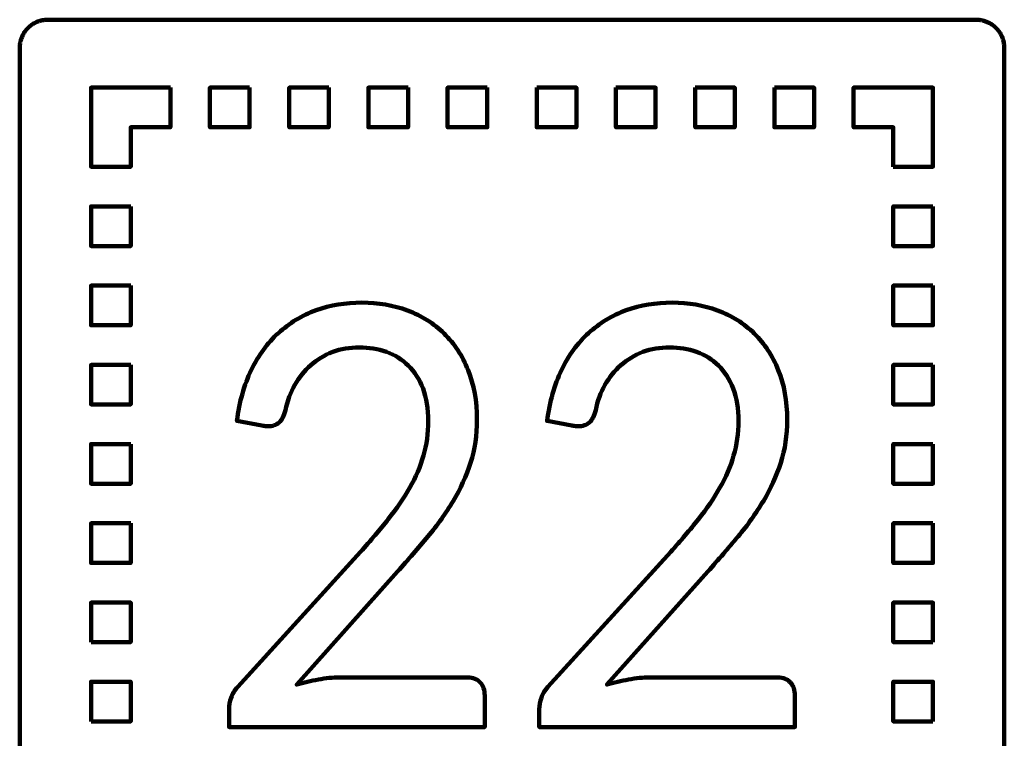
# Model space of a CAD drawing. Header units: millimetres. Extents: x -633 to 605, y -921 to 687.
# Tile 18 of 83: x 336 to 405, y -652 to -601. Entities that reach past the tile are written whole.
import ezdxf

# ---------------------------------------------------------------- set-up
doc = ezdxf.new("R2010")
doc.units = ezdxf.units.MM
doc.header["$MEASUREMENT"] = 0
doc.layers.add('Layer 1', color=7, linetype='Continuous')

msp = doc.modelspace()

# ---------------------------------------------------------------- linework, layer by layer
at = {"layer": 'Layer 1', "lineweight": 100}
for points, knots in [([(403.4676, -600.9901), (403.4676, -600.9901), (403.5306, -600.9931), (403.5306, -600.9931), (403.5306, -600.9931), (403.5306, -600.9931), (403.5936, -600.9981), (403.5936, -600.9981), (403.5936, -600.9981), (403.5936, -600.9981), (403.6566, -601.0051), (403.6566, -601.0051), (403.6566, -601.0051), (403.6566, -601.0051), (403.7196, -601.0141), (403.7196, -601.0141), (403.7196, -601.0141), (403.7196, -601.0141), (403.7816, -601.0251), (403.7816, -601.0251), (403.7816, -601.0251), (403.7816, -601.0251), (403.8436, -601.0381), (403.8436, -601.0381), (403.8436, -601.0381), (403.8436, -601.0381), (403.9056, -601.0531), (403.9056, -601.0531), (403.9056, -601.0531), (403.9056, -601.0531), (403.9666, -601.0691), (403.9666, -601.0691), (403.9666, -601.0691), (403.9666, -601.0691), (404.0266, -601.0881), (404.0266, -601.0881), (404.0266, -601.0881), (404.0266, -601.0881), (404.0866, -601.1091), (404.0866, -601.1091), (404.0866, -601.1091), (404.0866, -601.1091), (404.1456, -601.1311), (404.1456, -601.1311), (404.1456, -601.1311), (404.1456, -601.1311), (404.2036, -601.1561), (404.2036, -601.1561), (404.2036, -601.1561), (404.2036, -601.1561), (404.2616, -601.1821), (404.2616, -601.1821), (404.2616, -601.1821), (404.2616, -601.1821), (404.3186, -601.2101), (404.3186, -601.2101), (404.3186, -601.2101), (404.3186, -601.2101), (404.3736, -601.2401), (404.3736, -601.2401), (404.3736, -601.2401), (404.3736, -601.2401), (404.4286, -601.2711), (404.4286, -601.2711), (404.4286, -601.2711), (404.4286, -601.2711), (404.4826, -601.3041), (404.4826, -601.3041), (404.4826, -601.3041), (404.4826, -601.3041), (404.5356, -601.3391), (404.5356, -601.3391), (404.5356, -601.3391), (404.5356, -601.3391), (404.5866, -601.3761), (404.5866, -601.3761), (404.5866, -601.3761), (404.5866, -601.3761), (404.6376, -601.4141), (404.6376, -601.4141), (404.6376, -601.4141), (404.6376, -601.4141), (404.6866, -601.4541), (404.6866, -601.4541), (404.6866, -601.4541), (404.6866, -601.4541), (404.7346, -601.4951), (404.7346, -601.4951), (404.7346, -601.4951), (404.7346, -601.4951), (404.7806, -601.5381), (404.7806, -601.5381), (404.7806, -601.5381), (404.7806, -601.5381), (404.8266, -601.5821), (404.8266, -601.5821), (404.8266, -601.5821), (404.8266, -601.5821), (404.8696, -601.6281), (404.8696, -601.6281), (404.8696, -601.6281), (404.8696, -601.6281), (404.9126, -601.6751), (404.9126, -601.6751), (404.9126, -601.6751), (404.9126, -601.6751), (404.9526, -601.7231), (404.9526, -601.7231), (404.9526, -601.7231), (404.9526, -601.7231), (404.9926, -601.7731), (404.9926, -601.7731), (404.9926, -601.7731), (404.9926, -601.7731), (405.0296, -601.8241), (405.0296, -601.8241), (405.0296, -601.8241), (405.0296, -601.8241), (405.0656, -601.8751), (405.0656, -601.8751), (405.0656, -601.8751), (405.0656, -601.8751), (405.1006, -601.9291), (405.1006, -601.9291), (405.1006, -601.9291), (405.1006, -601.9291), (405.1326, -601.9831), (405.1326, -601.9831), (405.1326, -601.9831), (405.1326, -601.9831), (405.1636, -602.0381), (405.1636, -602.0381), (405.1636, -602.0381), (405.1636, -602.0381), (405.1936, -602.0941), (405.1936, -602.0941), (405.1936, -602.0941), (405.1936, -602.0941), (405.2206, -602.1511), (405.2206, -602.1511), (405.2206, -602.1511), (405.2206, -602.1511), (405.2466, -602.2091), (405.2466, -602.2091), (405.2466, -602.2091), (405.2466, -602.2091), (405.2696, -602.2671), (405.2696, -602.2671), (405.2696, -602.2671), (405.2696, -602.2671), (405.2916, -602.3271), (405.2916, -602.3271), (405.2916, -602.3271), (405.2916, -602.3271), (405.3116, -602.3871), (405.3116, -602.3871), (405.3116, -602.3871), (405.3116, -602.3871), (405.3296, -602.4471), (405.3296, -602.4471), (405.3296, -602.4471), (405.3296, -602.4471), (405.3456, -602.5081), (405.3456, -602.5081), (405.3456, -602.5081), (405.3456, -602.5081), (405.3606, -602.5701), (405.3606, -602.5701), (405.3606, -602.5701), (405.3606, -602.5701), (405.3726, -602.6321), (405.3726, -602.6321), (405.3726, -602.6321), (405.3726, -602.6321), (405.3826, -602.6951), (405.3826, -602.6951), (405.3826, -602.6951), (405.3826, -602.6951), (405.3916, -602.7571), (405.3916, -602.7571), (405.3916, -602.7571), (405.3916, -602.7571), (405.3976, -602.8201), (405.3976, -602.8201), (405.3976, -602.8201), (405.3976, -602.8201), (405.4016, -602.8831), (405.4016, -602.8831), (405.4016, -602.8831), (405.4016, -602.8831), (405.4046, -602.9461), (405.4046, -602.9461), (405.4046, -602.9461), (405.4046, -602.9461), (405.4046, -678.5891), (405.4046, -678.5891), (405.4046, -678.5891), (405.4046, -678.5891), (405.4036, -678.6521), (405.4036, -678.6521), (405.4036, -678.6521), (405.4036, -678.6521), (405.4006, -678.7151), (405.4006, -678.7151), (405.4006, -678.7151), (405.4006, -678.7151), (405.3956, -678.7781), (405.3956, -678.7781), (405.3956, -678.7781), (405.3956, -678.7781), (405.3886, -678.8411), (405.3886, -678.8411), (405.3886, -678.8411), (405.3886, -678.8411), (405.3796, -678.9041), (405.3796, -678.9041), (405.3796, -678.9041), (405.3796, -678.9041), (405.3686, -678.9661), (405.3686, -678.9661), (405.3686, -678.9661), (405.3686, -678.9661), (405.3556, -679.0281), (405.3556, -679.0281), (405.3556, -679.0281), (405.3556, -679.0281), (405.3406, -679.0901), (405.3406, -679.0901), (405.3406, -679.0901), (405.3406, -679.0901), (405.3246, -679.1511), (405.3246, -679.1511), (405.3246, -679.1511), (405.3246, -679.1511), (405.3056, -679.2111), (405.3056, -679.2111), (405.3056, -679.2111), (405.3056, -679.2111), (405.2846, -679.2711), (405.2846, -679.2711), (405.2846, -679.2711), (405.2846, -679.2711), (405.2626, -679.3301), (405.2626, -679.3301), (405.2626, -679.3301), (405.2626, -679.3301), (405.2376, -679.3881), (405.2376, -679.3881), (405.2376, -679.3881), (405.2376, -679.3881), (405.2116, -679.4461), (405.2116, -679.4461), (405.2116, -679.4461), (405.2116, -679.4461), (405.1836, -679.5031), (405.1836, -679.5031), (405.1836, -679.5031), (405.1836, -679.5031), (405.1536, -679.5581), (405.1536, -679.5581), (405.1536, -679.5581), (405.1536, -679.5581), (405.1226, -679.6131), (405.1226, -679.6131), (405.1226, -679.6131), (405.1226, -679.6131), (405.0896, -679.6671), (405.0896, -679.6671), (405.0896, -679.6671), (405.0896, -679.6671), (405.0546, -679.7201), (405.0546, -679.7201), (405.0546, -679.7201), (405.0546, -679.7201), (405.0176, -679.7711), (405.0176, -679.7711), (405.0176, -679.7711), (405.0176, -679.7711), (404.9796, -679.8221), (404.9796, -679.8221), (404.9796, -679.8221), (404.9796, -679.8221), (404.9396, -679.8711), (404.9396, -679.8711), (404.9396, -679.8711), (404.9396, -679.8711), (404.8986, -679.9191), (404.8986, -679.9191), (404.8986, -679.9191), (404.8986, -679.9191), (404.8556, -679.9651), (404.8556, -679.9651), (404.8556, -679.9651), (404.8556, -679.9651), (404.8116, -680.0111), (404.8116, -680.0111), (404.8116, -680.0111), (404.8116, -680.0111), (404.7656, -680.0541), (404.7656, -680.0541), (404.7656, -680.0541), (404.7656, -680.0541), (404.7186, -680.0971), (404.7186, -680.0971), (404.7186, -680.0971), (404.7186, -680.0971), (404.6706, -680.1371), (404.6706, -680.1371), (404.6706, -680.1371), (404.6706, -680.1371), (404.6206, -680.1771), (404.6206, -680.1771), (404.6206, -680.1771), (404.6206, -680.1771), (404.5696, -680.2141), (404.5696, -680.2141), (404.5696, -680.2141), (404.5696, -680.2141), (404.5186, -680.2501), (404.5186, -680.2501), (404.5186, -680.2501), (404.5186, -680.2501), (404.4646, -680.2851), (404.4646, -680.2851), (404.4646, -680.2851), (404.4646, -680.2851), (404.4106, -680.3171), (404.4106, -680.3171), (404.4106, -680.3171), (404.4106, -680.3171), (404.3556, -680.3481), (404.3556, -680.3481), (404.3556, -680.3481), (404.3556, -680.3481), (404.2996, -680.3781), (404.2996, -680.3781), (404.2996, -680.3781), (404.2996, -680.3781), (404.2426, -680.4051), (404.2426, -680.4051), (404.2426, -680.4051), (404.2426, -680.4051), (404.1846, -680.4311), (404.1846, -680.4311), (404.1846, -680.4311), (404.1846, -680.4311), (404.1266, -680.4541), (404.1266, -680.4541), (404.1266, -680.4541), (404.1266, -680.4541), (404.0666, -680.4761), (404.0666, -680.4761), (404.0666, -680.4761), (404.0666, -680.4761), (404.0066, -680.4961), (404.0066, -680.4961), (404.0066, -680.4961), (404.0066, -680.4961), (403.9466, -680.5141), (403.9466, -680.5141), (403.9466, -680.5141), (403.9466, -680.5141), (403.8856, -680.5301), (403.8856, -680.5301), (403.8856, -680.5301), (403.8856, -680.5301), (403.8236, -680.5451), (403.8236, -680.5451), (403.8236, -680.5451), (403.8236, -680.5451), (403.7616, -680.5571), (403.7616, -680.5571), (403.7616, -680.5571), (403.7616, -680.5571), (403.6986, -680.5671), (403.6986, -680.5671), (403.6986, -680.5671), (403.6986, -680.5671), (403.6366, -680.5761), (403.6366, -680.5761), (403.6366, -680.5761), (403.6366, -680.5761), (403.5736, -680.5821), (403.5736, -680.5821), (403.5736, -680.5821), (403.5736, -680.5821), (403.5106, -680.5861), (403.5106, -680.5861), (403.5106, -680.5861), (403.5106, -680.5861), (403.4476, -680.5891), (403.4476, -680.5891), (403.4476, -680.5891), (403.4476, -680.5891), (337.8046, -680.5891), (337.8046, -680.5891), (337.8046, -680.5891), (337.8046, -680.5891), (337.7416, -680.5881), (337.7416, -680.5881), (337.7416, -680.5881), (337.7416, -680.5881), (337.6786, -680.5851), (337.6786, -680.5851), (337.6786, -680.5851), (337.6786, -680.5851), (337.6156, -680.5801), (337.6156, -680.5801), (337.6156, -680.5801), (337.6156, -680.5801), (337.5526, -680.5731), (337.5526, -680.5731), (337.5526, -680.5731), (337.5526, -680.5731), (337.4896, -680.5641), (337.4896, -680.5641), (337.4896, -680.5641), (337.4896, -680.5641), (337.4276, -680.5531), (337.4276, -680.5531), (337.4276, -680.5531), (337.4276, -680.5531), (337.3656, -680.5401), (337.3656, -680.5401), (337.3656, -680.5401), (337.3656, -680.5401), (337.3036, -680.5251), (337.3036, -680.5251), (337.3036, -680.5251), (337.3036, -680.5251), (337.2426, -680.5091), (337.2426, -680.5091), (337.2426, -680.5091), (337.2426, -680.5091), (337.1826, -680.4901), (337.1826, -680.4901), (337.1826, -680.4901), (337.1826, -680.4901), (337.1226, -680.4691), (337.1226, -680.4691), (337.1226, -680.4691), (337.1226, -680.4691), (337.0636, -680.4471), (337.0636, -680.4471), (337.0636, -680.4471), (337.0636, -680.4471), (337.0056, -680.4221), (337.0056, -680.4221), (337.0056, -680.4221), (337.0056, -680.4221), (336.9476, -680.3961), (336.9476, -680.3961), (336.9476, -680.3961), (336.9476, -680.3961), (336.8906, -680.3681), (336.8906, -680.3681), (336.8906, -680.3681), (336.8906, -680.3681), (336.8356, -680.3381), (336.8356, -680.3381), (336.8356, -680.3381), (336.8356, -680.3381), (336.7806, -680.3071), (336.7806, -680.3071), (336.7806, -680.3071), (336.7806, -680.3071), (336.7266, -680.2741), (336.7266, -680.2741), (336.7266, -680.2741), (336.7266, -680.2741), (336.6736, -680.2391), (336.6736, -680.2391), (336.6736, -680.2391), (336.6736, -680.2391), (336.6226, -680.2021), (336.6226, -680.2021), (336.6226, -680.2021), (336.6226, -680.2021), (336.5716, -680.1641), (336.5716, -680.1641), (336.5716, -680.1641), (336.5716, -680.1641), (336.5226, -680.1241), (336.5226, -680.1241), (336.5226, -680.1241), (336.5226, -680.1241), (336.4746, -680.0831), (336.4746, -680.0831), (336.4746, -680.0831), (336.4746, -680.0831), (336.4286, -680.0401), (336.4286, -680.0401), (336.4286, -680.0401), (336.4286, -680.0401), (336.3826, -679.9961), (336.3826, -679.9961), (336.3826, -679.9961), (336.3826, -679.9961), (336.3396, -679.9501), (336.3396, -679.9501), (336.3396, -679.9501), (336.3396, -679.9501), (336.2966, -679.9031), (336.2966, -679.9031), (336.2966, -679.9031), (336.2966, -679.9031), (336.2566, -679.8551), (336.2566, -679.8551), (336.2566, -679.8551), (336.2566, -679.8551), (336.2166, -679.8051), (336.2166, -679.8051), (336.2166, -679.8051), (336.2166, -679.8051), (336.1796, -679.7541), (336.1796, -679.7541), (336.1796, -679.7541), (336.1796, -679.7541), (336.1436, -679.7031), (336.1436, -679.7031), (336.1436, -679.7031), (336.1436, -679.7031), (336.1086, -679.6491), (336.1086, -679.6491), (336.1086, -679.6491), (336.1086, -679.6491), (336.0766, -679.5951), (336.0766, -679.5951), (336.0766, -679.5951), (336.0766, -679.5951), (336.0456, -679.5401), (336.0456, -679.5401), (336.0456, -679.5401), (336.0456, -679.5401), (336.0156, -679.4841), (336.0156, -679.4841), (336.0156, -679.4841), (336.0156, -679.4841), (335.9886, -679.4271), (335.9886, -679.4271), (335.9886, -679.4271), (335.9886, -679.4271), (335.9626, -679.3691), (335.9626, -679.3691), (335.9626, -679.3691), (335.9626, -679.3691), (335.9396, -679.3111), (335.9396, -679.3111), (335.9396, -679.3111), (335.9396, -679.3111), (335.9176, -679.2511), (335.9176, -679.2511), (335.9176, -679.2511), (335.9176, -679.2511), (335.8976, -679.1911), (335.8976, -679.1911), (335.8976, -679.1911), (335.8976, -679.1911), (335.8796, -679.1311), (335.8796, -679.1311), (335.8796, -679.1311), (335.8796, -679.1311), (335.8636, -679.0701), (335.8636, -679.0701), (335.8636, -679.0701), (335.8636, -679.0701), (335.8486, -679.0081), (335.8486, -679.0081), (335.8486, -679.0081), (335.8486, -679.0081), (335.8366, -678.9461), (335.8366, -678.9461), (335.8366, -678.9461), (335.8366, -678.9461), (335.8266, -678.8831), (335.8266, -678.8831), (335.8266, -678.8831), (335.8266, -678.8831), (335.8176, -678.8211), (335.8176, -678.8211), (335.8176, -678.8211), (335.8176, -678.8211), (335.8116, -678.7581), (335.8116, -678.7581), (335.8116, -678.7581), (335.8116, -678.7581), (335.8076, -678.6951), (335.8076, -678.6951), (335.8076, -678.6951), (335.8076, -678.6951), (335.8046, -678.6321), (335.8046, -678.6321), (335.8046, -678.6321), (335.8046, -678.6321), (335.8046, -602.9891), (335.8046, -602.9891), (335.8046, -602.9891), (335.8046, -602.9891), (335.8056, -602.9261), (335.8056, -602.9261), (335.8056, -602.9261), (335.8056, -602.9261), (335.8086, -602.8631), (335.8086, -602.8631), (335.8086, -602.8631), (335.8086, -602.8631), (335.8136, -602.8001), (335.8136, -602.8001), (335.8136, -602.8001), (335.8136, -602.8001), (335.8206, -602.7371), (335.8206, -602.7371), (335.8206, -602.7371), (335.8206, -602.7371), (335.8296, -602.6741), (335.8296, -602.6741), (335.8296, -602.6741), (335.8296, -602.6741), (335.8406, -602.6121), (335.8406, -602.6121), (335.8406, -602.6121), (335.8406, -602.6121), (335.8536, -602.5501), (335.8536, -602.5501), (335.8536, -602.5501), (335.8536, -602.5501), (335.8686, -602.4881), (335.8686, -602.4881), (335.8686, -602.4881), (335.8686, -602.4881), (335.8846, -602.4271), (335.8846, -602.4271), (335.8846, -602.4271), (335.8846, -602.4271), (335.9036, -602.3671), (335.9036, -602.3671), (335.9036, -602.3671), (335.9036, -602.3671), (335.9246, -602.3071), (335.9246, -602.3071), (335.9246, -602.3071), (335.9246, -602.3071), (335.9466, -602.2481), (335.9466, -602.2481), (335.9466, -602.2481), (335.9466, -602.2481), (335.9716, -602.1901), (335.9716, -602.1901), (335.9716, -602.1901), (335.9716, -602.1901), (335.9976, -602.1321), (335.9976, -602.1321), (335.9976, -602.1321), (335.9976, -602.1321), (336.0256, -602.0751), (336.0256, -602.0751), (336.0256, -602.0751), (336.0256, -602.0751), (336.0556, -602.0201), (336.0556, -602.0201), (336.0556, -602.0201), (336.0556, -602.0201), (336.0866, -601.9651), (336.0866, -601.9651), (336.0866, -601.9651), (336.0866, -601.9651), (336.1196, -601.9111), (336.1196, -601.9111), (336.1196, -601.9111), (336.1196, -601.9111), (336.1546, -601.8581), (336.1546, -601.8581), (336.1546, -601.8581), (336.1546, -601.8581), (336.1916, -601.8071), (336.1916, -601.8071), (336.1916, -601.8071), (336.1916, -601.8071), (336.2296, -601.7561), (336.2296, -601.7561), (336.2296, -601.7561), (336.2296, -601.7561), (336.2696, -601.7071), (336.2696, -601.7071), (336.2696, -601.7071), (336.2696, -601.7071), (336.3106, -601.6591), (336.3106, -601.6591), (336.3106, -601.6591), (336.3106, -601.6591), (336.3536, -601.6131), (336.3536, -601.6131), (336.3536, -601.6131), (336.3536, -601.6131), (336.3976, -601.5671), (336.3976, -601.5671), (336.3976, -601.5671), (336.3976, -601.5671), (336.4436, -601.5241), (336.4436, -601.5241), (336.4436, -601.5241), (336.4436, -601.5241), (336.4906, -601.4811), (336.4906, -601.4811), (336.4906, -601.4811), (336.4906, -601.4811), (336.5386, -601.4411), (336.5386, -601.4411), (336.5386, -601.4411), (336.5386, -601.4411), (336.5886, -601.4011), (336.5886, -601.4011), (336.5886, -601.4011), (336.5886, -601.4011), (336.6396, -601.3641), (336.6396, -601.3641), (336.6396, -601.3641), (336.6396, -601.3641), (336.6906, -601.3281), (336.6906, -601.3281), (336.6906, -601.3281), (336.6906, -601.3281), (336.7446, -601.2931), (336.7446, -601.2931), (336.7446, -601.2931), (336.7446, -601.2931), (336.7986, -601.2611), (336.7986, -601.2611), (336.7986, -601.2611), (336.7986, -601.2611), (336.8536, -601.2301), (336.8536, -601.2301), (336.8536, -601.2301), (336.8536, -601.2301), (336.9096, -601.2001), (336.9096, -601.2001), (336.9096, -601.2001), (336.9096, -601.2001), (336.9666, -601.1731), (336.9666, -601.1731), (336.9666, -601.1731), (336.9666, -601.1731), (337.0246, -601.1471), (337.0246, -601.1471), (337.0246, -601.1471), (337.0246, -601.1471), (337.0826, -601.1241), (337.0826, -601.1241), (337.0826, -601.1241), (337.0826, -601.1241), (337.1426, -601.1021), (337.1426, -601.1021), (337.1426, -601.1021), (337.1426, -601.1021), (337.2026, -601.0821), (337.2026, -601.0821), (337.2026, -601.0821), (337.2026, -601.0821), (337.2626, -601.0641), (337.2626, -601.0641), (337.2626, -601.0641), (337.2626, -601.0641), (337.3236, -601.0481), (337.3236, -601.0481), (337.3236, -601.0481), (337.3236, -601.0481), (337.3856, -601.0331), (337.3856, -601.0331), (337.3856, -601.0331), (337.3856, -601.0331), (337.4476, -601.0211), (337.4476, -601.0211), (337.4476, -601.0211), (337.4476, -601.0211), (337.5106, -601.0111), (337.5106, -601.0111), (337.5106, -601.0111), (337.5106, -601.0111), (337.5726, -601.0021), (337.5726, -601.0021), (337.5726, -601.0021), (337.5726, -601.0021), (337.6356, -600.9961), (337.6356, -600.9961), (337.6356, -600.9961), (337.6356, -600.9961), (337.6986, -600.9921), (337.6986, -600.9921), (337.6986, -600.9921), (337.6986, -600.9921), (337.7616, -600.9891), (337.7616, -600.9891), (337.7616, -600.9891), (337.7616, -600.9891), (403.4046, -600.9891), (403.4046, -600.9891), (403.4046, -600.9891), (403.4046, -600.9891), (403.4676, -600.9901), (403.4676, -600.9901)], [0, 0, 0, 0, 0.0049751, 0.0049751, 0.0049751, 0.0049751, 0.0099502, 0.0099502, 0.0099502, 0.0099502, 0.0149254, 0.0149254, 0.0149254, 0.0149254, 0.0199005, 0.0199005, 0.0199005, 0.0199005, 0.0248756, 0.0248756, 0.0248756, 0.0248756, 0.0298507, 0.0298507, 0.0298507, 0.0298507, 0.0348259, 0.0348259, 0.0348259, 0.0348259, 0.039801, 0.039801, 0.039801, 0.039801, 0.0447761, 0.0447761, 0.0447761, 0.0447761, 0.0497512, 0.0497512, 0.0497512, 0.0497512, 0.0547264, 0.0547264, 0.0547264, 0.0547264, 0.0597015, 0.0597015, 0.0597015, 0.0597015, 0.0646766, 0.0646766, 0.0646766, 0.0646766, 0.0696517, 0.0696517, 0.0696517, 0.0696517, 0.0746269, 0.0746269, 0.0746269, 0.0746269, 0.079602, 0.079602, 0.079602, 0.079602, 0.0845771, 0.0845771, 0.0845771, 0.0845771, 0.0895522, 0.0895522, 0.0895522, 0.0895522, 0.0945274, 0.0945274, 0.0945274, 0.0945274, 0.0995025, 0.0995025, 0.0995025, 0.0995025, 0.1044776, 0.1044776, 0.1044776, 0.1044776, 0.1094527, 0.1094527, 0.1094527, 0.1094527, 0.1144279, 0.1144279, 0.1144279, 0.1144279, 0.119403, 0.119403, 0.119403, 0.119403, 0.1243781, 0.1243781, 0.1243781, 0.1243781, 0.1293532, 0.1293532, 0.1293532, 0.1293532, 0.1343284, 0.1343284, 0.1343284, 0.1343284, 0.1393035, 0.1393035, 0.1393035, 0.1393035, 0.1442786, 0.1442786, 0.1442786, 0.1442786, 0.1492537, 0.1492537, 0.1492537, 0.1492537, 0.1542289, 0.1542289, 0.1542289, 0.1542289, 0.159204, 0.159204, 0.159204, 0.159204, 0.1641791, 0.1641791, 0.1641791, 0.1641791, 0.1691542, 0.1691542, 0.1691542, 0.1691542, 0.1741294, 0.1741294, 0.1741294, 0.1741294, 0.1791045, 0.1791045, 0.1791045, 0.1791045, 0.1840796, 0.1840796, 0.1840796, 0.1840796, 0.1890547, 0.1890547, 0.1890547, 0.1890547, 0.1940299, 0.1940299, 0.1940299, 0.1940299, 0.199005, 0.199005, 0.199005, 0.199005, 0.2039801, 0.2039801, 0.2039801, 0.2039801, 0.2089552, 0.2089552, 0.2089552, 0.2089552, 0.2139303, 0.2139303, 0.2139303, 0.2139303, 0.2189055, 0.2189055, 0.2189055, 0.2189055, 0.2238806, 0.2238806, 0.2238806, 0.2238806, 0.2288557, 0.2288557, 0.2288557, 0.2288557, 0.2338308, 0.2338308, 0.2338308, 0.2338308, 0.238806, 0.238806, 0.238806, 0.238806, 0.2437811, 0.2437811, 0.2437811, 0.2437811, 0.2487562, 0.2487562, 0.2487562, 0.2487562, 0.2537313, 0.2537313, 0.2537313, 0.2537313, 0.2587065, 0.2587065, 0.2587065, 0.2587065, 0.2636816, 0.2636816, 0.2636816, 0.2636816, 0.2686567, 0.2686567, 0.2686567, 0.2686567, 0.2736318, 0.2736318, 0.2736318, 0.2736318, 0.278607, 0.278607, 0.278607, 0.278607, 0.2835821, 0.2835821, 0.2835821, 0.2835821, 0.2885572, 0.2885572, 0.2885572, 0.2885572, 0.2935323, 0.2935323, 0.2935323, 0.2935323, 0.2985075, 0.2985075, 0.2985075, 0.2985075, 0.3034826, 0.3034826, 0.3034826, 0.3034826, 0.3084577, 0.3084577, 0.3084577, 0.3084577, 0.3134328, 0.3134328, 0.3134328, 0.3134328, 0.318408, 0.318408, 0.318408, 0.318408, 0.3233831, 0.3233831, 0.3233831, 0.3233831, 0.3283582, 0.3283582, 0.3283582, 0.3283582, 0.3333333, 0.3333333, 0.3333333, 0.3333333, 0.3383085, 0.3383085, 0.3383085, 0.3383085, 0.3432836, 0.3432836, 0.3432836, 0.3432836, 0.3482587, 0.3482587, 0.3482587, 0.3482587, 0.3532338, 0.3532338, 0.3532338, 0.3532338, 0.358209, 0.358209, 0.358209, 0.358209, 0.3631841, 0.3631841, 0.3631841, 0.3631841, 0.3681592, 0.3681592, 0.3681592, 0.3681592, 0.3731343, 0.3731343, 0.3731343, 0.3731343, 0.3781095, 0.3781095, 0.3781095, 0.3781095, 0.3830846, 0.3830846, 0.3830846, 0.3830846, 0.3880597, 0.3880597, 0.3880597, 0.3880597, 0.3930348, 0.3930348, 0.3930348, 0.3930348, 0.39801, 0.39801, 0.39801, 0.39801, 0.4029851, 0.4029851, 0.4029851, 0.4029851, 0.4079602, 0.4079602, 0.4079602, 0.4079602, 0.4129353, 0.4129353, 0.4129353, 0.4129353, 0.4179104, 0.4179104, 0.4179104, 0.4179104, 0.4228856, 0.4228856, 0.4228856, 0.4228856, 0.4278607, 0.4278607, 0.4278607, 0.4278607, 0.4328358, 0.4328358, 0.4328358, 0.4328358, 0.4378109, 0.4378109, 0.4378109, 0.4378109, 0.4427861, 0.4427861, 0.4427861, 0.4427861, 0.4477612, 0.4477612, 0.4477612, 0.4477612, 0.4527363, 0.4527363, 0.4527363, 0.4527363, 0.4577114, 0.4577114, 0.4577114, 0.4577114, 0.4626866, 0.4626866, 0.4626866, 0.4626866, 0.4676617, 0.4676617, 0.4676617, 0.4676617, 0.4726368, 0.4726368, 0.4726368, 0.4726368, 0.4776119, 0.4776119, 0.4776119, 0.4776119, 0.4825871, 0.4825871, 0.4825871, 0.4825871, 0.4875622, 0.4875622, 0.4875622, 0.4875622, 0.4925373, 0.4925373, 0.4925373, 0.4925373, 0.4975124, 0.4975124, 0.4975124, 0.4975124, 0.5024876, 0.5024876, 0.5024876, 0.5024876, 0.5074627, 0.5074627, 0.5074627, 0.5074627, 0.5124378, 0.5124378, 0.5124378, 0.5124378, 0.5174129, 0.5174129, 0.5174129, 0.5174129, 0.5223881, 0.5223881, 0.5223881, 0.5223881, 0.5273632, 0.5273632, 0.5273632, 0.5273632, 0.5323383, 0.5323383, 0.5323383, 0.5323383, 0.5373134, 0.5373134, 0.5373134, 0.5373134, 0.5422886, 0.5422886, 0.5422886, 0.5422886, 0.5472637, 0.5472637, 0.5472637, 0.5472637, 0.5522388, 0.5522388, 0.5522388, 0.5522388, 0.5572139, 0.5572139, 0.5572139, 0.5572139, 0.5621891, 0.5621891, 0.5621891, 0.5621891, 0.5671642, 0.5671642, 0.5671642, 0.5671642, 0.5721393, 0.5721393, 0.5721393, 0.5721393, 0.5771144, 0.5771144, 0.5771144, 0.5771144, 0.5820896, 0.5820896, 0.5820896, 0.5820896, 0.5870647, 0.5870647, 0.5870647, 0.5870647, 0.5920398, 0.5920398, 0.5920398, 0.5920398, 0.5970149, 0.5970149, 0.5970149, 0.5970149, 0.60199, 0.60199, 0.60199, 0.60199, 0.6069652, 0.6069652, 0.6069652, 0.6069652, 0.6119403, 0.6119403, 0.6119403, 0.6119403, 0.6169154, 0.6169154, 0.6169154, 0.6169154, 0.6218905, 0.6218905, 0.6218905, 0.6218905, 0.6268657, 0.6268657, 0.6268657, 0.6268657, 0.6318408, 0.6318408, 0.6318408, 0.6318408, 0.6368159, 0.6368159, 0.6368159, 0.6368159, 0.641791, 0.641791, 0.641791, 0.641791, 0.6467662, 0.6467662, 0.6467662, 0.6467662, 0.6517413, 0.6517413, 0.6517413, 0.6517413, 0.6567164, 0.6567164, 0.6567164, 0.6567164, 0.6616915, 0.6616915, 0.6616915, 0.6616915, 0.6666667, 0.6666667, 0.6666667, 0.6666667, 0.6716418, 0.6716418, 0.6716418, 0.6716418, 0.6766169, 0.6766169, 0.6766169, 0.6766169, 0.681592, 0.681592, 0.681592, 0.681592, 0.6865672, 0.6865672, 0.6865672, 0.6865672, 0.6915423, 0.6915423, 0.6915423, 0.6915423, 0.6965174, 0.6965174, 0.6965174, 0.6965174, 0.7014925, 0.7014925, 0.7014925, 0.7014925, 0.7064677, 0.7064677, 0.7064677, 0.7064677, 0.7114428, 0.7114428, 0.7114428, 0.7114428, 0.7164179, 0.7164179, 0.7164179, 0.7164179, 0.721393, 0.721393, 0.721393, 0.721393, 0.7263682, 0.7263682, 0.7263682, 0.7263682, 0.7313433, 0.7313433, 0.7313433, 0.7313433, 0.7363184, 0.7363184, 0.7363184, 0.7363184, 0.7412935, 0.7412935, 0.7412935, 0.7412935, 0.7462687, 0.7462687, 0.7462687, 0.7462687, 0.7512438, 0.7512438, 0.7512438, 0.7512438, 0.7562189, 0.7562189, 0.7562189, 0.7562189, 0.761194, 0.761194, 0.761194, 0.761194, 0.7661692, 0.7661692, 0.7661692, 0.7661692, 0.7711443, 0.7711443, 0.7711443, 0.7711443, 0.7761194, 0.7761194, 0.7761194, 0.7761194, 0.7810945, 0.7810945, 0.7810945, 0.7810945, 0.7860697, 0.7860697, 0.7860697, 0.7860697, 0.7910448, 0.7910448, 0.7910448, 0.7910448, 0.7960199, 0.7960199, 0.7960199, 0.7960199, 0.800995, 0.800995, 0.800995, 0.800995, 0.8059701, 0.8059701, 0.8059701, 0.8059701, 0.8109453, 0.8109453, 0.8109453, 0.8109453, 0.8159204, 0.8159204, 0.8159204, 0.8159204, 0.8208955, 0.8208955, 0.8208955, 0.8208955, 0.8258706, 0.8258706, 0.8258706, 0.8258706, 0.8308458, 0.8308458, 0.8308458, 0.8308458, 0.8358209, 0.8358209, 0.8358209, 0.8358209, 0.840796, 0.840796, 0.840796, 0.840796, 0.8457711, 0.8457711, 0.8457711, 0.8457711, 0.8507463, 0.8507463, 0.8507463, 0.8507463, 0.8557214, 0.8557214, 0.8557214, 0.8557214, 0.8606965, 0.8606965, 0.8606965, 0.8606965, 0.8656716, 0.8656716, 0.8656716, 0.8656716, 0.8706468, 0.8706468, 0.8706468, 0.8706468, 0.8756219, 0.8756219, 0.8756219, 0.8756219, 0.880597, 0.880597, 0.880597, 0.880597, 0.8855721, 0.8855721, 0.8855721, 0.8855721, 0.8905473, 0.8905473, 0.8905473, 0.8905473, 0.8955224, 0.8955224, 0.8955224, 0.8955224, 0.9004975, 0.9004975, 0.9004975, 0.9004975, 0.9054726, 0.9054726, 0.9054726, 0.9054726, 0.9104478, 0.9104478, 0.9104478, 0.9104478, 0.9154229, 0.9154229, 0.9154229, 0.9154229, 0.920398, 0.920398, 0.920398, 0.920398, 0.9253731, 0.9253731, 0.9253731, 0.9253731, 0.9303483, 0.9303483, 0.9303483, 0.9303483, 0.9353234, 0.9353234, 0.9353234, 0.9353234, 0.9402985, 0.9402985, 0.9402985, 0.9402985, 0.9452736, 0.9452736, 0.9452736, 0.9452736, 0.9502488, 0.9502488, 0.9502488, 0.9502488, 0.9552239, 0.9552239, 0.9552239, 0.9552239, 0.960199, 0.960199, 0.960199, 0.960199, 0.9651741, 0.9651741, 0.9651741, 0.9651741, 0.9701493, 0.9701493, 0.9701493, 0.9701493, 0.9751244, 0.9751244, 0.9751244, 0.9751244, 0.9800995, 0.9800995, 0.9800995, 0.9800995, 0.9850746, 0.9850746, 0.9850746, 0.9850746, 0.9900498, 0.9900498, 0.9900498, 0.9900498, 1, 1, 1, 1]), ([(346.4546, -605.7891), (346.4546, -605.7891), (340.8546, -605.7891), (340.8546, -605.7891), (340.8546, -605.7891), (340.8546, -605.7891), (340.8546, -611.3891), (340.8546, -611.3891), (340.8546, -611.3891), (340.8546, -611.3891), (343.6546, -611.3891), (343.6546, -611.3891), (343.6546, -611.3891), (343.6546, -611.3891), (343.6546, -608.5891), (343.6546, -608.5891), (343.6546, -608.5891), (343.6546, -608.5891), (346.4546, -608.5891), (346.4546, -608.5891), (346.4546, -608.5891), (346.4546, -608.5891), (346.4546, -605.7891), (346.4546, -605.7891)], [0, 0, 0, 0, 0.1428571, 0.1428571, 0.1428571, 0.1428571, 0.2857143, 0.2857143, 0.2857143, 0.2857143, 0.4285714, 0.4285714, 0.4285714, 0.4285714, 0.5714286, 0.5714286, 0.5714286, 0.5714286, 0.7142857, 0.7142857, 0.7142857, 0.7142857, 1, 1, 1, 1]), ([(352.0546, -605.7891), (352.0546, -605.7891), (349.2546, -605.7891), (349.2546, -605.7891), (349.2546, -605.7891), (349.2546, -605.7891), (349.2546, -608.5891), (349.2546, -608.5891), (349.2546, -608.5891), (349.2546, -608.5891), (352.0546, -608.5891), (352.0546, -608.5891), (352.0546, -608.5891), (352.0546, -608.5891), (352.0546, -605.7891), (352.0546, -605.7891)], [0, 0, 0, 0, 0.2, 0.2, 0.2, 0.2, 0.4, 0.4, 0.4, 0.4, 0.6, 0.6, 0.6, 0.6, 1, 1, 1, 1]), ([(357.6546, -605.7891), (357.6546, -605.7891), (354.8546, -605.7891), (354.8546, -605.7891), (354.8546, -605.7891), (354.8546, -605.7891), (354.8546, -608.5891), (354.8546, -608.5891), (354.8546, -608.5891), (354.8546, -608.5891), (357.6546, -608.5891), (357.6546, -608.5891), (357.6546, -608.5891), (357.6546, -608.5891), (357.6546, -605.7891), (357.6546, -605.7891)], [0, 0, 0, 0, 0.2, 0.2, 0.2, 0.2, 0.4, 0.4, 0.4, 0.4, 0.6, 0.6, 0.6, 0.6, 1, 1, 1, 1]), ([(363.2546, -605.7891), (363.2546, -605.7891), (360.4546, -605.7891), (360.4546, -605.7891), (360.4546, -605.7891), (360.4546, -605.7891), (360.4546, -608.5891), (360.4546, -608.5891), (360.4546, -608.5891), (360.4546, -608.5891), (363.2546, -608.5891), (363.2546, -608.5891), (363.2546, -608.5891), (363.2546, -608.5891), (363.2546, -605.7891), (363.2546, -605.7891)], [0, 0, 0, 0, 0.2, 0.2, 0.2, 0.2, 0.4, 0.4, 0.4, 0.4, 0.6, 0.6, 0.6, 0.6, 1, 1, 1, 1]), ([(368.8546, -605.7891), (368.8546, -605.7891), (366.0546, -605.7891), (366.0546, -605.7891), (366.0546, -605.7891), (366.0546, -605.7891), (366.0546, -608.5891), (366.0546, -608.5891), (366.0546, -608.5891), (366.0546, -608.5891), (368.8546, -608.5891), (368.8546, -608.5891), (368.8546, -608.5891), (368.8546, -608.5891), (368.8546, -605.7891), (368.8546, -605.7891)], [0, 0, 0, 0, 0.2, 0.2, 0.2, 0.2, 0.4, 0.4, 0.4, 0.4, 0.6, 0.6, 0.6, 0.6, 1, 1, 1, 1]), ([(372.3546, -605.7891), (372.3546, -605.7891), (375.1546, -605.7891), (375.1546, -605.7891), (375.1546, -605.7891), (375.1546, -605.7891), (375.1546, -608.5891), (375.1546, -608.5891), (375.1546, -608.5891), (375.1546, -608.5891), (372.3546, -608.5891), (372.3546, -608.5891), (372.3546, -608.5891), (372.3546, -608.5891), (372.3546, -605.7891), (372.3546, -605.7891)], [0, 0, 0, 0, 0.2, 0.2, 0.2, 0.2, 0.4, 0.4, 0.4, 0.4, 0.6, 0.6, 0.6, 0.6, 1, 1, 1, 1]), ([(377.9546, -605.7891), (377.9546, -605.7891), (380.7546, -605.7891), (380.7546, -605.7891), (380.7546, -605.7891), (380.7546, -605.7891), (380.7546, -608.5891), (380.7546, -608.5891), (380.7546, -608.5891), (380.7546, -608.5891), (377.9546, -608.5891), (377.9546, -608.5891), (377.9546, -608.5891), (377.9546, -608.5891), (377.9546, -605.7891), (377.9546, -605.7891)], [0, 0, 0, 0, 0.2, 0.2, 0.2, 0.2, 0.4, 0.4, 0.4, 0.4, 0.6, 0.6, 0.6, 0.6, 1, 1, 1, 1]), ([(383.5546, -605.7891), (383.5546, -605.7891), (386.3546, -605.7891), (386.3546, -605.7891), (386.3546, -605.7891), (386.3546, -605.7891), (386.3546, -608.5891), (386.3546, -608.5891), (386.3546, -608.5891), (386.3546, -608.5891), (383.5546, -608.5891), (383.5546, -608.5891), (383.5546, -608.5891), (383.5546, -608.5891), (383.5546, -605.7891), (383.5546, -605.7891)], [0, 0, 0, 0, 0.2, 0.2, 0.2, 0.2, 0.4, 0.4, 0.4, 0.4, 0.6, 0.6, 0.6, 0.6, 1, 1, 1, 1]), ([(389.1546, -605.7891), (389.1546, -605.7891), (391.9546, -605.7891), (391.9546, -605.7891), (391.9546, -605.7891), (391.9546, -605.7891), (391.9546, -608.5891), (391.9546, -608.5891), (391.9546, -608.5891), (391.9546, -608.5891), (389.1546, -608.5891), (389.1546, -608.5891), (389.1546, -608.5891), (389.1546, -608.5891), (389.1546, -605.7891), (389.1546, -605.7891)], [0, 0, 0, 0, 0.2, 0.2, 0.2, 0.2, 0.4, 0.4, 0.4, 0.4, 0.6, 0.6, 0.6, 0.6, 1, 1, 1, 1]), ([(397.5546, -611.3891), (397.5546, -611.3891), (400.3546, -611.3891), (400.3546, -611.3891), (400.3546, -611.3891), (400.3546, -611.3891), (400.3546, -605.7891), (400.3546, -605.7891), (400.3546, -605.7891), (400.3546, -605.7891), (394.7546, -605.7891), (394.7546, -605.7891), (394.7546, -605.7891), (394.7546, -605.7891), (394.7546, -608.5891), (394.7546, -608.5891), (394.7546, -608.5891), (394.7546, -608.5891), (397.5546, -608.5891), (397.5546, -608.5891), (397.5546, -608.5891), (397.5546, -608.5891), (397.5546, -611.3891), (397.5546, -611.3891)], [0, 0, 0, 0, 0.1428571, 0.1428571, 0.1428571, 0.1428571, 0.2857143, 0.2857143, 0.2857143, 0.2857143, 0.4285714, 0.4285714, 0.4285714, 0.4285714, 0.5714286, 0.5714286, 0.5714286, 0.5714286, 0.7142857, 0.7142857, 0.7142857, 0.7142857, 1, 1, 1, 1]), ([(343.6546, -614.1891), (343.6546, -614.1891), (340.8546, -614.1891), (340.8546, -614.1891), (340.8546, -614.1891), (340.8546, -614.1891), (340.8546, -616.9891), (340.8546, -616.9891), (340.8546, -616.9891), (340.8546, -616.9891), (343.6546, -616.9891), (343.6546, -616.9891), (343.6546, -616.9891), (343.6546, -616.9891), (343.6546, -614.1891), (343.6546, -614.1891)], [0, 0, 0, 0, 0.2, 0.2, 0.2, 0.2, 0.4, 0.4, 0.4, 0.4, 0.6, 0.6, 0.6, 0.6, 1, 1, 1, 1]), ([(400.3546, -614.1891), (400.3546, -614.1891), (397.5546, -614.1891), (397.5546, -614.1891), (397.5546, -614.1891), (397.5546, -614.1891), (397.5546, -616.9891), (397.5546, -616.9891), (397.5546, -616.9891), (397.5546, -616.9891), (400.3546, -616.9891), (400.3546, -616.9891), (400.3546, -616.9891), (400.3546, -616.9891), (400.3546, -614.1891), (400.3546, -614.1891)], [0, 0, 0, 0, 0.2, 0.2, 0.2, 0.2, 0.4, 0.4, 0.4, 0.4, 0.6, 0.6, 0.6, 0.6, 1, 1, 1, 1]), ([(343.6546, -619.7891), (343.6546, -619.7891), (340.8546, -619.7891), (340.8546, -619.7891), (340.8546, -619.7891), (340.8546, -619.7891), (340.8546, -622.5891), (340.8546, -622.5891), (340.8546, -622.5891), (340.8546, -622.5891), (343.6546, -622.5891), (343.6546, -622.5891), (343.6546, -622.5891), (343.6546, -622.5891), (343.6546, -619.7891), (343.6546, -619.7891)], [0, 0, 0, 0, 0.2, 0.2, 0.2, 0.2, 0.4, 0.4, 0.4, 0.4, 0.6, 0.6, 0.6, 0.6, 1, 1, 1, 1]), ([(400.3546, -619.7891), (400.3546, -619.7891), (397.5546, -619.7891), (397.5546, -619.7891), (397.5546, -619.7891), (397.5546, -619.7891), (397.5546, -622.5891), (397.5546, -622.5891), (397.5546, -622.5891), (397.5546, -622.5891), (400.3546, -622.5891), (400.3546, -622.5891), (400.3546, -622.5891), (400.3546, -622.5891), (400.3546, -619.7891), (400.3546, -619.7891)], [0, 0, 0, 0, 0.2, 0.2, 0.2, 0.2, 0.4, 0.4, 0.4, 0.4, 0.6, 0.6, 0.6, 0.6, 1, 1, 1, 1]), ([(343.6546, -625.3891), (343.6546, -625.3891), (340.8546, -625.3891), (340.8546, -625.3891), (340.8546, -625.3891), (340.8546, -625.3891), (340.8546, -628.1891), (340.8546, -628.1891), (340.8546, -628.1891), (340.8546, -628.1891), (343.6546, -628.1891), (343.6546, -628.1891), (343.6546, -628.1891), (343.6546, -628.1891), (343.6546, -625.3891), (343.6546, -625.3891)], [0, 0, 0, 0, 0.2, 0.2, 0.2, 0.2, 0.4, 0.4, 0.4, 0.4, 0.6, 0.6, 0.6, 0.6, 1, 1, 1, 1]), ([(400.3546, -625.3891), (400.3546, -625.3891), (397.5546, -625.3891), (397.5546, -625.3891), (397.5546, -625.3891), (397.5546, -625.3891), (397.5546, -628.1891), (397.5546, -628.1891), (397.5546, -628.1891), (397.5546, -628.1891), (400.3546, -628.1891), (400.3546, -628.1891), (400.3546, -628.1891), (400.3546, -628.1891), (400.3546, -625.3891), (400.3546, -625.3891)], [0, 0, 0, 0, 0.2, 0.2, 0.2, 0.2, 0.4, 0.4, 0.4, 0.4, 0.6, 0.6, 0.6, 0.6, 1, 1, 1, 1]), ([(343.6546, -630.9891), (343.6546, -630.9891), (340.8546, -630.9891), (340.8546, -630.9891), (340.8546, -630.9891), (340.8546, -630.9891), (340.8546, -633.7891), (340.8546, -633.7891), (340.8546, -633.7891), (340.8546, -633.7891), (343.6546, -633.7891), (343.6546, -633.7891), (343.6546, -633.7891), (343.6546, -633.7891), (343.6546, -630.9891), (343.6546, -630.9891)], [0, 0, 0, 0, 0.2, 0.2, 0.2, 0.2, 0.4, 0.4, 0.4, 0.4, 0.6, 0.6, 0.6, 0.6, 1, 1, 1, 1]), ([(400.3546, -630.9891), (400.3546, -630.9891), (397.5546, -630.9891), (397.5546, -630.9891), (397.5546, -630.9891), (397.5546, -630.9891), (397.5546, -633.7891), (397.5546, -633.7891), (397.5546, -633.7891), (397.5546, -633.7891), (400.3546, -633.7891), (400.3546, -633.7891), (400.3546, -633.7891), (400.3546, -633.7891), (400.3546, -630.9891), (400.3546, -630.9891)], [0, 0, 0, 0, 0.2, 0.2, 0.2, 0.2, 0.4, 0.4, 0.4, 0.4, 0.6, 0.6, 0.6, 0.6, 1, 1, 1, 1]), ([(343.6546, -636.5891), (343.6546, -636.5891), (340.8546, -636.5891), (340.8546, -636.5891), (340.8546, -636.5891), (340.8546, -636.5891), (340.8546, -639.3891), (340.8546, -639.3891), (340.8546, -639.3891), (340.8546, -639.3891), (343.6546, -639.3891), (343.6546, -639.3891), (343.6546, -639.3891), (343.6546, -639.3891), (343.6546, -636.5891), (343.6546, -636.5891)], [0, 0, 0, 0, 0.2, 0.2, 0.2, 0.2, 0.4, 0.4, 0.4, 0.4, 0.6, 0.6, 0.6, 0.6, 1, 1, 1, 1]), ([(400.3546, -636.5891), (400.3546, -636.5891), (397.5546, -636.5891), (397.5546, -636.5891), (397.5546, -636.5891), (397.5546, -636.5891), (397.5546, -639.3891), (397.5546, -639.3891), (397.5546, -639.3891), (397.5546, -639.3891), (400.3546, -639.3891), (400.3546, -639.3891), (400.3546, -639.3891), (400.3546, -639.3891), (400.3546, -636.5891), (400.3546, -636.5891)], [0, 0, 0, 0, 0.2, 0.2, 0.2, 0.2, 0.4, 0.4, 0.4, 0.4, 0.6, 0.6, 0.6, 0.6, 1, 1, 1, 1]), ([(340.8546, -644.9891), (340.8546, -644.9891), (343.6546, -644.9891), (343.6546, -644.9891), (343.6546, -644.9891), (343.6546, -644.9891), (343.6546, -642.1891), (343.6546, -642.1891), (343.6546, -642.1891), (343.6546, -642.1891), (340.8546, -642.1891), (340.8546, -642.1891), (340.8546, -642.1891), (340.8546, -642.1891), (340.8546, -644.9891), (340.8546, -644.9891)], [0, 0, 0, 0, 0.2, 0.2, 0.2, 0.2, 0.4, 0.4, 0.4, 0.4, 0.6, 0.6, 0.6, 0.6, 1, 1, 1, 1]), ([(400.3546, -644.9891), (400.3546, -644.9891), (397.5546, -644.9891), (397.5546, -644.9891), (397.5546, -644.9891), (397.5546, -644.9891), (397.5546, -642.1891), (397.5546, -642.1891), (397.5546, -642.1891), (397.5546, -642.1891), (400.3546, -642.1891), (400.3546, -642.1891), (400.3546, -642.1891), (400.3546, -642.1891), (400.3546, -644.9891), (400.3546, -644.9891)], [0, 0, 0, 0, 0.2, 0.2, 0.2, 0.2, 0.4, 0.4, 0.4, 0.4, 0.6, 0.6, 0.6, 0.6, 1, 1, 1, 1]), ([(340.8546, -650.5891), (340.8546, -650.5891), (343.6546, -650.5891), (343.6546, -650.5891), (343.6546, -650.5891), (343.6546, -650.5891), (343.6546, -647.7891), (343.6546, -647.7891), (343.6546, -647.7891), (343.6546, -647.7891), (340.8546, -647.7891), (340.8546, -647.7891), (340.8546, -647.7891), (340.8546, -647.7891), (340.8546, -650.5891), (340.8546, -650.5891)], [0, 0, 0, 0, 0.2, 0.2, 0.2, 0.2, 0.4, 0.4, 0.4, 0.4, 0.6, 0.6, 0.6, 0.6, 1, 1, 1, 1]), ([(400.3546, -650.5891), (400.3546, -650.5891), (397.5546, -650.5891), (397.5546, -650.5891), (397.5546, -650.5891), (397.5546, -650.5891), (397.5546, -647.7891), (397.5546, -647.7891), (397.5546, -647.7891), (397.5546, -647.7891), (400.3546, -647.7891), (400.3546, -647.7891), (400.3546, -647.7891), (400.3546, -647.7891), (400.3546, -650.5891), (400.3546, -650.5891)], [0, 0, 0, 0, 0.2, 0.2, 0.2, 0.2, 0.4, 0.4, 0.4, 0.4, 0.6, 0.6, 0.6, 0.6, 1, 1, 1, 1])]:
    msp.add_open_spline(points, degree=3, knots=knots, dxfattribs=at)
at = {"layer": 'Layer 1', "color": 52, "lineweight": 140}
for points in [[(359.9982, -620.989), (361.1494, -620.989), (362.2213, -621.1735), (363.2137, -621.5425), (363.2137, -621.5425), (364.2161, -621.9125), (365.0795, -622.4559), (365.804, -623.1726), (365.804, -623.1726), (366.5284, -623.8792), (367.0941, -624.7436), (367.501, -625.7656), (367.501, -625.7656), (367.9178, -626.7876), (368.1263, -627.9507), (368.1263, -629.2548), (368.1263, -629.2548), (368.1263, -630.3527), (367.9774, -631.3691), (367.6797, -632.3042), (367.6797, -632.3042), (367.372, -633.2494), (366.9601, -634.1517), (366.4441, -635.011), (366.4441, -635.011), (365.928, -635.8804), (365.3326, -636.7174), (364.6577, -637.5221), (364.6577, -637.5221), (363.9828, -638.3258), (363.2683, -639.1517), (362.514, -639.9998), (362.514, -639.9998), (362.514, -639.9998), (355.3834, -647.9896), (355.3834, -647.9896), (355.3834, -647.9896), (355.8896, -647.837), (356.4007, -647.7172), (356.9167, -647.6302), (356.9167, -647.6302), (357.4328, -647.5332), (357.934, -647.4847), (358.4203, -647.4847), (358.4203, -647.4847), (358.4203, -647.4847), (367.4861, -647.4847), (367.4861, -647.4847), (367.4861, -647.4847), (367.8533, -647.4847), (368.1461, -647.604), (368.3644, -647.8425), (368.3644, -647.8425), (368.5728, -648.0821), (368.6771, -648.3864), (368.6771, -648.7554), (368.6771, -648.7554), (368.6771, -648.7554), (368.6771, -650.989), (368.6771, -650.989), (368.6771, -650.989), (368.6771, -650.989), (350.6049, -650.989), (350.6049, -650.989), (350.6049, -650.989), (350.6049, -650.989), (350.6049, -649.735), (350.6049, -649.735), (350.6049, -649.735), (350.6049, -649.4631), (350.6545, -649.1911), (350.7537, -648.9192), (350.7537, -648.9192), (350.843, -648.6472), (350.9969, -648.392), (351.2152, -648.1534), (351.2152, -648.1534), (351.2152, -648.1534), (359.894, -638.6139), (359.894, -638.6139), (359.894, -638.6139), (360.6086, -637.8102), (361.2636, -637.0384), (361.859, -636.2984), (361.859, -636.2984), (362.4446, -635.5594), (362.9507, -634.8148), (363.3775, -634.0647), (363.3775, -634.0647), (363.8042, -633.3257), (364.1267, -632.5706), (364.3451, -631.7993), (364.3451, -631.7993), (364.5733, -631.0381), (364.6875, -630.2227), (364.6875, -629.3534), (364.6875, -629.3534), (364.6875, -628.483), (364.5634, -627.7217), (364.3153, -627.0697), (364.3153, -627.0697), (364.0573, -626.4065), (363.7099, -625.8632), (363.2733, -625.4396), (363.2733, -625.4396), (362.8366, -625.0049), (362.3205, -624.6844), (361.7251, -624.4782), (361.7251, -624.4782), (361.1296, -624.2609), (360.4944, -624.1522), (359.8196, -624.1522), (359.8196, -624.1522), (359.1348, -624.1522), (358.5046, -624.2609), (357.929, -624.4782), (357.929, -624.4782), (357.3435, -624.7057), (356.8274, -625.0155), (356.3808, -625.4077), (356.3808, -625.4077), (355.9342, -625.799), (355.5571, -626.266), (355.2494, -626.8089), (355.2494, -626.8089), (354.9418, -627.3416), (354.7234, -627.934), (354.5944, -628.5861), (354.5944, -628.5861), (354.4952, -628.9884), (354.3463, -629.2765), (354.1478, -629.4504), (354.1478, -629.4504), (353.9394, -629.6354), (353.6715, -629.7279), (353.344, -629.7279), (353.344, -629.7279), (353.2844, -629.7279), (353.2199, -629.7223), (353.1504, -629.7112), (353.1504, -629.7112), (353.081, -629.7001), (353.0016, -629.6895), (352.9123, -629.6794), (352.9123, -629.6794), (352.9123, -629.6794), (351.1557, -629.3534), (351.1557, -629.3534), (351.1557, -629.3534), (351.3343, -627.9947), (351.6717, -626.7988), (352.1679, -625.7656), (352.1679, -625.7656), (352.6741, -624.7223), (353.3142, -623.8474), (354.0883, -623.1408), (354.0883, -623.1408), (354.8624, -622.4341), (355.7506, -621.8958), (356.753, -621.5258), (356.753, -621.5258), (357.7553, -621.1679), (358.8371, -620.989), (359.9982, -620.989)], [(385.1415, -621.5425), (384.1491, -621.1735), (383.0772, -620.989), (381.926, -620.989), (381.926, -620.989), (380.7649, -620.989), (379.6831, -621.168), (378.6808, -621.5258), (378.6808, -621.5258), (377.6784, -621.8958), (376.7902, -622.4341), (376.0161, -623.1408), (376.0161, -623.1408), (375.242, -623.8474), (374.6019, -624.7223), (374.0957, -625.7656), (374.0957, -625.7656), (373.5995, -626.7988), (373.2621, -627.9947), (373.0835, -629.3534), (373.0835, -629.3534), (373.0835, -629.3534), (374.8401, -629.6794), (374.8401, -629.6794), (374.8401, -629.6794), (374.9294, -629.6895), (375.0088, -629.7001), (375.0782, -629.7112), (375.0782, -629.7112), (375.1477, -629.7223), (375.2122, -629.7279), (375.2718, -629.7279), (375.2718, -629.7279), (375.5993, -629.7279), (375.8672, -629.6354), (376.0756, -629.4504), (376.0756, -629.4504), (376.2741, -629.2765), (376.423, -628.9884), (376.5222, -628.5861), (376.5222, -628.5861), (376.6512, -627.934), (376.8696, -627.3416), (377.1772, -626.8089), (377.1772, -626.8089), (377.4849, -626.266), (377.862, -625.799), (378.3086, -625.4077), (378.3086, -625.4077), (378.7552, -625.0155), (379.2713, -624.7057), (379.8568, -624.4782), (379.8568, -624.4782), (380.4324, -624.2609), (381.0626, -624.1522), (381.7474, -624.1522), (381.7474, -624.1522), (382.4222, -624.1522), (383.0574, -624.2609), (383.6529, -624.4782), (383.6529, -624.4782), (384.2483, -624.6844), (384.7644, -625.0049), (385.2011, -625.4396), (385.2011, -625.4396), (385.6377, -625.8632), (385.9851, -626.4065), (386.2431, -627.0697), (386.2431, -627.0697), (386.4912, -627.7217), (386.6153, -628.483), (386.6153, -629.3534), (386.6153, -629.3534), (386.6153, -630.2228), (386.5011, -631.0381), (386.2729, -631.7993), (386.2729, -631.7993), (386.0546, -632.5706), (385.732, -633.3258), (385.3053, -634.0647), (385.3053, -634.0647), (384.8785, -634.8148), (384.3724, -635.5594), (383.7868, -636.2984), (383.7868, -636.2984), (383.1914, -637.0384), (382.5364, -637.8102), (381.8218, -638.6139), (381.8218, -638.6139), (381.8218, -638.6139), (373.143, -648.1534), (373.143, -648.1534), (373.143, -648.1534), (372.9247, -648.392), (372.7708, -648.6472), (372.6815, -648.9192), (372.6815, -648.9192), (372.5823, -649.1911), (372.5327, -649.463), (372.5327, -649.735), (372.5327, -649.735), (372.5327, -649.735), (372.5327, -650.989), (372.5327, -650.989), (372.5327, -650.989), (372.5327, -650.989), (390.6049, -650.989), (390.6049, -650.989), (390.6049, -650.989), (390.6049, -650.989), (390.6049, -648.7554), (390.6049, -648.7554), (390.6049, -648.7554), (390.6049, -648.3864), (390.5006, -648.0821), (390.2922, -647.8425), (390.2922, -647.8425), (390.0739, -647.604), (389.7811, -647.4847), (389.4139, -647.4847), (389.4139, -647.4847), (389.4139, -647.4847), (380.3481, -647.4847), (380.3481, -647.4847), (380.3481, -647.4847), (379.8618, -647.4847), (379.3606, -647.5332), (378.8445, -647.6302), (378.8445, -647.6302), (378.3285, -647.7172), (377.8174, -647.837), (377.3112, -647.9896), (377.3112, -647.9896), (377.3112, -647.9896), (384.4418, -639.9998), (384.4418, -639.9998), (384.4418, -639.9998), (385.1961, -639.1517), (385.9106, -638.3258), (386.5855, -637.5221), (386.5855, -637.5221), (387.2604, -636.7174), (387.8558, -635.8803), (388.3719, -635.011), (388.3719, -635.011), (388.888, -634.1517), (389.2998, -633.2494), (389.6075, -632.3042), (389.6075, -632.3042), (389.9052, -631.3691), (390.0541, -630.3526), (390.0541, -629.2548), (390.0541, -629.2548), (390.0541, -627.9507), (389.8456, -626.7876), (389.4288, -625.7656), (389.4288, -625.7656), (389.0219, -624.7436), (388.4562, -623.8792), (387.7318, -623.1726), (387.7318, -623.1726), (387.0073, -622.4559), (386.1439, -621.9125), (385.1415, -621.5425)]]:
    msp.add_open_spline(points, degree=3, knots=[0, 0, 0, 0, 0.0238095, 0.0238095, 0.0238095, 0.0238095, 0.047619, 0.047619, 0.047619, 0.047619, 0.0714286, 0.0714286, 0.0714286, 0.0714286, 0.0952381, 0.0952381, 0.0952381, 0.0952381, 0.1190476, 0.1190476, 0.1190476, 0.1190476, 0.1428571, 0.1428571, 0.1428571, 0.1428571, 0.1666667, 0.1666667, 0.1666667, 0.1666667, 0.1904762, 0.1904762, 0.1904762, 0.1904762, 0.2142857, 0.2142857, 0.2142857, 0.2142857, 0.2380952, 0.2380952, 0.2380952, 0.2380952, 0.2619048, 0.2619048, 0.2619048, 0.2619048, 0.2857143, 0.2857143, 0.2857143, 0.2857143, 0.3095238, 0.3095238, 0.3095238, 0.3095238, 0.3333333, 0.3333333, 0.3333333, 0.3333333, 0.3571429, 0.3571429, 0.3571429, 0.3571429, 0.3809524, 0.3809524, 0.3809524, 0.3809524, 0.4047619, 0.4047619, 0.4047619, 0.4047619, 0.4285714, 0.4285714, 0.4285714, 0.4285714, 0.452381, 0.452381, 0.452381, 0.452381, 0.4761905, 0.4761905, 0.4761905, 0.4761905, 0.5, 0.5, 0.5, 0.5, 0.5238095, 0.5238095, 0.5238095, 0.5238095, 0.547619, 0.547619, 0.547619, 0.547619, 0.5714286, 0.5714286, 0.5714286, 0.5714286, 0.5952381, 0.5952381, 0.5952381, 0.5952381, 0.6190476, 0.6190476, 0.6190476, 0.6190476, 0.6428571, 0.6428571, 0.6428571, 0.6428571, 0.6666667, 0.6666667, 0.6666667, 0.6666667, 0.6904762, 0.6904762, 0.6904762, 0.6904762, 0.7142857, 0.7142857, 0.7142857, 0.7142857, 0.7380952, 0.7380952, 0.7380952, 0.7380952, 0.7619048, 0.7619048, 0.7619048, 0.7619048, 0.7857143, 0.7857143, 0.7857143, 0.7857143, 0.8095238, 0.8095238, 0.8095238, 0.8095238, 0.8333333, 0.8333333, 0.8333333, 0.8333333, 0.8571429, 0.8571429, 0.8571429, 0.8571429, 0.8809524, 0.8809524, 0.8809524, 0.8809524, 0.9047619, 0.9047619, 0.9047619, 0.9047619, 0.9285714, 0.9285714, 0.9285714, 0.9285714, 0.952381, 0.952381, 0.952381, 0.952381, 1, 1, 1, 1], dxfattribs=at)

doc.saveas('drawing.dxf')
